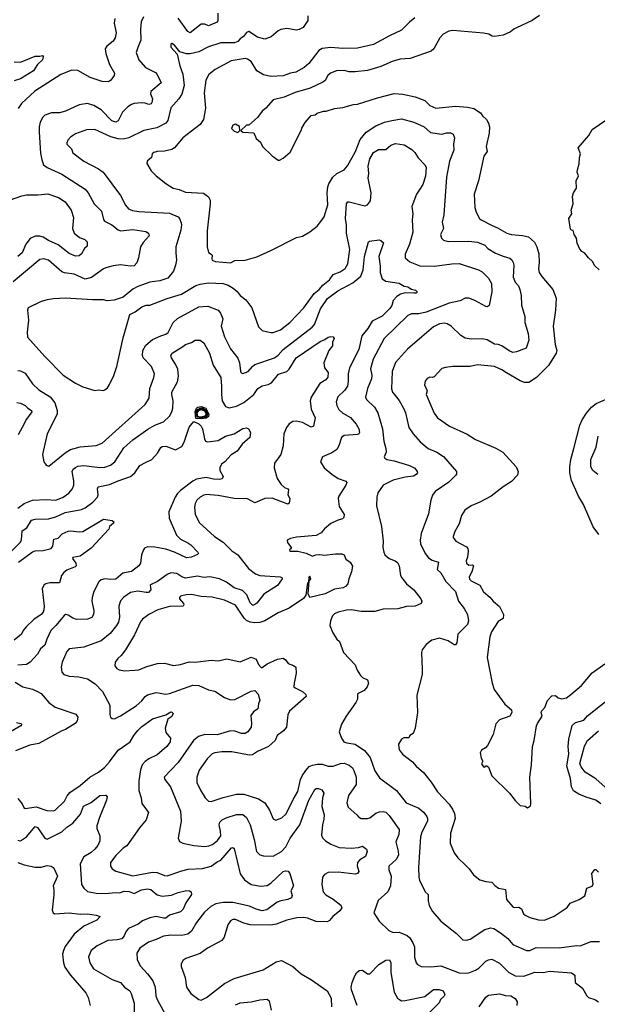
# Model space of a CAD drawing. Extents: x 1771496 to 1971148, y 471553 to 643630.
# Tile 14 of 256: x 1802979 to 1807707, y 536526 to 544582. Entities that reach past the tile are written whole.
import ezdxf

# ---------------------------------------------------------------- set-up
doc = ezdxf.new("R2010")
doc.units = 0

msp = doc.modelspace()

# ---------------------------------------------------------------- linework, layer by layer
at = {"layer": '0CON10XD'}
for points in [[(1803991.9, 544605), (1803974.4, 544565), (1803966.7, 544505), (1803969.5, 544415), (1803945.7, 544355), (1803933, 544313), (1803954.3, 544255), (1804010.2, 544190.2), (1804090.6, 544150.6), (1804104.5, 544134.5), (1804136.7, 544065), (1804052.9, 543995), (1804048.6, 543975), (1804065.4, 543935), (1804061.9, 543905), (1804055, 543894.3), (1804035, 543888.1), (1804005, 543899.5), (1803975, 543902.5), (1803915, 543896.2), (1803895, 543888.5), (1803865, 543868.9), (1803819.4, 543825), (1803785, 543756), (1803765, 543742.7), (1803734.5, 543755), (1803645, 543844.5), (1803585, 543881.5), (1803535, 543895.6), (1803465, 543885.6), (1803355, 543833.5), (1803305, 543821.1), (1803240.7, 543819.3), (1803185, 543800), (1803167.5, 543785), (1803145.6, 543745), (1803137.8, 543705), (1803137.9, 543662.1), (1803149.8, 543489.8), (1803160, 543435), (1803175.5, 543395.5), (1803202.9, 543372.9), (1803325, 543319.5), (1803515, 543195.6), (1803540, 543165), (1803588.6, 543075), (1803647.5, 543015), (1803665, 542947.5), (1803673.7, 542933.7), (1803734.1, 542904.1), (1803785, 542863.5), (1803805, 542854.4), (1803904.6, 542865.4), (1804010.4, 542850.4), (1804032.9, 542835), (1804038, 542815), (1803989.5, 542760.5), (1803968.2, 542725), (1803951.8, 542635), (1803937.7, 542592.3), (1803915, 542569.6), (1803885.3, 542565.3), (1803805, 542576.1), (1803745, 542568.5), (1803685, 542551.8), (1803665, 542543.3), (1803568.3, 542471.7), (1803515, 542458.7), (1803425, 542500), (1803345, 542511.2), (1803325, 542519.1), (1803215, 542614.6), (1803175, 542624.5), (1803145, 542619.1), (1802925, 542436.8)], [(1805337.5, 544615), (1805337.1, 544575), (1805300.3, 544519.7), (1805267.6, 544502.4), (1805245, 544497.8), (1805165, 544509.4), (1805117.7, 544502.3), (1805095, 544491.2), (1805037, 544443), (1804985, 544424), (1804925, 544439.2), (1804853.6, 544486.4), (1804835, 544476.7), (1804812, 544445), (1804785, 544424.4), (1804765, 544404.6), (1804737.8, 544392.2), (1804625, 544392.9), (1804525, 544359.2), (1804445, 544319.7), (1804375, 544302), (1804343.9, 544303.9), (1804290, 544320), (1804245, 544373.3), (1804225, 544386.7), (1804215, 544382.5), (1804215, 544357.5), (1804269.2, 544299.2), (1804290, 544205), (1804315.3, 544135.3), (1804325.3, 544044.7), (1804306.7, 543973.3), (1804283.1, 543935), (1804215, 543861.2), (1804191.5, 543758.5), (1804175, 543734.4), (1804102.2, 543697.8), (1803995, 543674.4), (1803873.8, 543616.2), (1803826.3, 543603.7), (1803785, 543606.7), (1803725, 543624.5), (1803595, 543684.4), (1803525, 543680.6), (1803435, 543648.6), (1803395, 543622), (1803373.4, 543596.6), (1803364.2, 543575), (1803366, 543565), (1803404.2, 543525), (1803413.4, 543493.4), (1803505, 543425.6), (1803625, 543363.1), (1803663.8, 543333.8), (1803805.5, 543145), (1803844, 543064), (1803870, 543035), (1803902.4, 543022.4), (1803955, 543013.8), (1804205, 542998.2), (1804275, 542969.2), (1804287.1, 542955), (1804299.5, 542920.5), (1804303.3, 542903.3), (1804298.8, 542861.2), (1804258.1, 542725), (1804255.9, 542675.9), (1804262.5, 542615), (1804255.7, 542575), (1804239.4, 542525), (1804191.3, 542468.7), (1804125, 542445.7), (1804045, 542435.7), (1803945, 542398.8), (1803905, 542377.5), (1803827, 542313), (1803751.7, 542288.3), (1803695, 542283.3), (1803665, 542290), (1803575, 542290), (1803355, 542304), (1803255, 542298), (1803205, 542291.2), (1803155, 542276), (1803050, 542225), (1803042, 542205), (1803052, 542125), (1803040, 542025), (1803043.8, 541985), (1803186.4, 541826.4), (1803334.2, 541675), (1803435, 541608), (1803495, 541578), (1803595, 541547.5), (1803625, 541553.3), (1803665, 541547.5), (1803677, 541553), (1803699.3, 541570.7), (1803713.6, 541596.4), (1803748.8, 541671.2), (1803774, 541745), (1803825, 541980), (1803880, 542170), (1803925, 542192.5), (1803978.3, 542231.7), (1804013.6, 542246.4), (1804045, 542246.7), (1804185, 542300.8), (1804304.6, 542335.4), (1804422, 542408), (1804455, 542419.2), (1804525, 542429.6), (1804645, 542424.5), (1804685, 542411.1), (1804726.7, 542386.7), (1804758.9, 542358.9), (1804784.6, 542324.6), (1804829.8, 542289.8), (1804879.2, 542225), (1804935, 542070), (1804965, 542040), (1805035, 542023.3), (1805055, 542024), (1805115, 542046), (1805190.8, 542105), (1805306, 542224), (1805389, 542341), (1805430.5, 542375), (1805459.1, 542410.9), (1805515.2, 542454.8), (1805545, 542497.9), (1805602, 542518), (1805644.1, 542545.9), (1805665.3, 542584.7), (1805681.7, 542701.7), (1805653.6, 542835), (1805654.7, 542905), (1805645.4, 542955), (1805653.1, 543076.9), (1805665, 543092.5), (1805675, 543092.9), (1805805, 543058.1), (1805825, 543068.6), (1805850, 543100), (1805855.3, 543165.3), (1805831.6, 543285), (1805835.9, 543325), (1805832.3, 543385), (1805844.6, 543445), (1805875, 543495.6), (1805915, 543518.9), (1805975, 543521.2), (1806016.2, 543555), (1806055, 543569.1), (1806125, 543557.8), (1806189.4, 543519.4), (1806213.1, 543495), (1806240.7, 543450.7), (1806295, 543396), (1806305.6, 543375), (1806299.1, 543300.9), (1806278.8, 543235), (1806254.1, 543195.9), (1806226.9, 543155), (1806187.5, 543055), (1806196.9, 542995), (1806191.9, 542945), (1806196.9, 542843.1), (1806168.5, 542745), (1806134.4, 542665), (1806134.3, 542635), (1806172.4, 542602.4), (1806255, 542567.5), (1806375, 542566.2), (1806515, 542585.4), (1806575, 542586.5), (1806735, 542535.6), (1806765, 542518.6), (1806815, 542467.5), (1806839.4, 542425), (1806842.9, 542355), (1806822.5, 542245), (1806805, 542233.3), (1806795, 542236.7), (1806704.5, 542284.5), (1806655, 542302.9), (1806625, 542302.5), (1806585, 542282.9), (1806495, 542262.7), (1806305, 542188.7), (1806245, 542176.9), (1806185, 542174.5), (1806156.9, 542163.1), (1805963.1, 541975), (1805871.5, 541805), (1805851.5, 541725), (1805860.4, 541675), (1805857.3, 541645), (1805824.7, 541565.3), (1805810.6, 541495), (1805817.1, 541475), (1805881.7, 541411.7), (1805910.6, 541365), (1805948.5, 541235), (1805958.2, 541135), (1805975.9, 541074.1)], [(1804600, 544635), (1804601.9, 544575), (1804595, 544562.5), (1804525, 544533.1), (1804495, 544546.9), (1804463.3, 544545), (1804375, 544475.8), (1804355.5, 544485.5), (1804276.5, 544595)], [(1807233.6, 544616.4), (1807173.8, 544576.2), (1807045.7, 544514.3), (1807023.3, 544505), (1806995, 544482), (1806935.5, 544454.5), (1806865, 544444.2), (1806845, 544446.7), (1806817.5, 544465), (1806775, 544471.1), (1806525, 544494.2), (1806490.3, 544489.7), (1806445.6, 544464.4), (1806418, 544435), (1806367.5, 544342.5), (1806347.5, 544325), (1806175, 544265.6), (1806092, 544258), (1806028.7, 544241.3), (1805935, 544198.6), (1805825, 544167.1), (1805725, 544156), (1805675, 544156), (1805635, 544166.9), (1805572.5, 544165), (1805522.5, 544145), (1805502.5, 544125), (1805478, 544085), (1805459.7, 544070.3), (1805357.6, 544022.4), (1805235, 543985.7), (1805145, 543947.5), (1805055, 543926.7), (1804995, 543857.5), (1804962.5, 543835), (1804925, 543782.5), (1804855, 543720), (1804835, 543720), (1804790, 543675), (1804805, 543662.5), (1804896.4, 543656.4), (1804915, 543610), (1804949.3, 543579.3), (1804967.5, 543545), (1805045, 543467.5), (1805095, 543432.5), (1805105, 543432.5), (1805135, 543450), (1805193, 543497), (1805282.5, 543675), (1805287.5, 543695), (1805315, 543740), (1805365, 543797.5), (1805397, 543803), (1805415, 543816.7), (1805465, 543832.5), (1805486.4, 543833.6), (1805555, 543856.2), (1805625, 543863.3), (1805711.7, 543888.3), (1805745, 543891.2), (1805907.5, 543942.5), (1806045, 543977.1), (1806115, 543972.9), (1806215, 543950), (1806295, 543920.8), (1806335, 543881.2), (1806385, 543858), (1806545, 543875.7), (1806645, 543865.8), (1806695, 543856), (1806751.2, 543821.2), (1806768, 543795), (1806800, 543765), (1806815.5, 543735.5), (1806822.9, 543705), (1806820.8, 543655), (1806796.7, 543545), (1806806.2, 543505), (1806778.8, 543465), (1806734, 543265), (1806700, 543155), (1806704, 543045), (1806715, 543007.5), (1806743.3, 542955), (1806755, 542944), (1806845, 542899.2), (1806890.3, 542880.3), (1806965, 542836), (1807005, 542824.2), (1807095, 542817.5), (1807144.3, 542804.3), (1807192.5, 542762.5), (1807212.9, 542725), (1807227.3, 542667.3), (1807230.8, 542595), (1807226, 542545), (1807232, 542515), (1807251.7, 542481.7), (1807342.9, 542375), (1807370, 542305), (1807364, 542205), (1807344, 542075), (1807360.6, 541925), (1807375.8, 541875), (1807370.8, 541855), (1807307.6, 541752.4), (1807210, 541655), (1807145, 541613.8), (1807110, 541615), (1807075, 541628), (1806962.9, 541692.9), (1806925, 541717.5), (1806865, 541744.2), (1806725, 541758), (1806665, 541744), (1806525, 541743.3), (1806463.9, 541736.1), (1806435, 541727.5), (1806370.7, 541659.3), (1806355, 541653.3), (1806335, 541657.5), (1806315, 541647.5), (1806298.8, 541625), (1806292.9, 541595), (1806313.3, 541545), (1806306.7, 541515), (1806372.1, 541362.1), (1806400, 541325), (1806495.5, 541255.5), (1806640.3, 541190.3), (1806708.3, 541148.3), (1806876.8, 541076.8), (1806932.5, 541042.5), (1807041.2, 540925), (1807058.8, 540885), (1807053.3, 540855), (1807005.6, 540804.4), (1806935, 540760), (1806838.8, 540685), (1806746.3, 540633.7), (1806673.8, 540605), (1806622, 540568), (1806594.3, 540525), (1806575, 540457.5), (1806540, 540395), (1806526.2, 540355), (1806526.7, 540345), (1806550, 540315), (1806635, 540268.1), (1806647.1, 540255), (1806650.8, 540235), (1806645.2, 540184.8), (1806634.6, 540155), (1806636.4, 540135), (1806655, 540117.9), (1806685, 540121.1), (1806694.4, 540115), (1806680.7, 540065), (1806659.1, 540025), (1806660.6, 540005), (1806675, 539990.6), (1806745, 539954.4), (1806775, 539900.8), (1806828, 539858), (1806854.6, 539824.6), (1806905, 539781.4), (1806938.2, 539715), (1806935, 539682), (1806895, 539657.5), (1806839.4, 539575), (1806826.6, 539533.4), (1806804.5, 539365), (1806845.8, 539155), (1806863.2, 539103.2), (1806950.6, 538980.6), (1807003.3, 538935), (1807007.5, 538915), (1806990, 538885), (1806906.4, 538853.6), (1806875, 538820), (1806853.3, 538735), (1806806.7, 538645), (1806792.5, 538625), (1806757.5, 538605), (1806747.5, 538585), (1806755, 538540), (1806770, 538515), (1806757.5, 538495), (1806775, 538470), (1806785, 538467.5), (1806793.3, 538476.7), (1806803.3, 538476.7), (1806815, 538466), (1806844, 538395), (1806988.8, 538255), (1807034.1, 538194.1), (1807075, 538152.5), (1807115, 538147.5), (1807135, 538132.5)], [(1803759.1, 544590.9), (1803751.2, 544555), (1803769.1, 544475), (1803761.8, 544435), (1803745, 544405.6), (1803692, 544365), (1803680, 544345), (1803685.5, 544305.5), (1803714.5, 544214.5), (1803756, 544145), (1803753.3, 544125), (1803725, 544087.5), (1803705, 544074.2), (1803655, 544076.9), (1803555, 544108.9), (1803455, 544166.7), (1803405, 544168.9), (1803315, 544134.4), (1803102.5, 543997.5), (1802995, 543895.7), (1802965.6, 543855)], [(1806213.4, 544596.6), (1806168.3, 544561.7), (1806105, 544496.2), (1806005, 544450.8), (1805875, 544378.2), (1805745, 544350.5), (1805625, 544347.7), (1805524.6, 544354.6), (1805454.6, 544345.4), (1805428.7, 544331.3), (1805346.7, 544225), (1805308.3, 544191.7), (1805238.3, 544151.7), (1805195, 544143.8), (1805135, 544122.7), (1805035, 544117.5), (1804975, 544131.5), (1804920.9, 544165), (1804875, 544240.6), (1804845, 544260), (1804825, 544264.5), (1804710, 544245), (1804580, 544175), (1804527.3, 544132.7), (1804502.4, 544087.6), (1804489.6, 543985), (1804500.9, 543859.1), (1804484.3, 543765), (1804455.8, 543725), (1804314.3, 543615), (1804274.6, 543565.4), (1804247.5, 543535), (1804225, 543520), (1804165, 543506.7), (1804105, 543504.3), (1804076.7, 543495), (1804063.3, 543485), (1804058, 543455), (1804023.8, 543425), (1804021.2, 543405), (1804055.9, 543345.9), (1804096.7, 543305), (1804175, 543241.2), (1804235, 543203.8), (1804285, 543194.2), (1804335, 543171.4), (1804482.3, 543162.3), (1804525, 543133.3), (1804536.9, 543106.9), (1804538.6, 543075), (1804514.3, 542855), (1804514, 542725), (1804525, 542677.5), (1804547.5, 542665), (1804553.8, 542655), (1804550.8, 542625), (1804555.8, 542615.8), (1804580, 542605), (1804705.8, 542594.2), (1804738.8, 542611.2), (1804825, 542613.8), (1804919.3, 542640.7), (1805035.9, 542694.1), (1805245, 542798.8), (1805295, 542810), (1805355, 542846.7), (1805415, 542893.3), (1805445, 542930), (1805470.3, 542969.7), (1805501.7, 543068.3), (1805496.2, 543165), (1805501.1, 543215), (1805509.8, 543240.2), (1805543.3, 543295), (1805575, 543322.7), (1805635.4, 543354.6), (1805663, 543387), (1805726.8, 543505), (1805767, 543603), (1805815, 543663.3), (1805895, 543714.6), (1805965, 543743.6), (1806025, 543758.2), (1806105, 543770), (1806205, 543744.4)], [(1802935, 544236.2), (1802985, 544236), (1803105, 544282.5), (1803145, 544282.5), (1803165, 544290), (1803171.7, 544281.7), (1803166.2, 544255), (1803124.2, 544215.8), (1803092, 544165), (1802985, 544097.1), (1802935, 544083.1)], [(1804765, 543660), (1804780, 543675), (1804778.3, 543708.3), (1804746.4, 543726.4), (1804725, 543720), (1804713, 543693), (1804735, 543670), (1804765, 543660)], [(1806205, 543744.4), (1806289.2, 543705), (1806340.4, 543660.4), (1806435, 543646.9), (1806475, 543656.7), (1806505.5, 543655.5), (1806526.2, 543645), (1806538.8, 543615), (1806530, 543565), (1806532.5, 543515), (1806495.5, 543424.5), (1806473.6, 543295), (1806450.6, 542985), (1806435.6, 542925), (1806447.5, 542875), (1806424.4, 542825), (1806432, 542795), (1806448.7, 542778.7), (1806485, 542768.5), (1806655, 542770), (1806725, 542762.5), (1806785, 542737.8), (1806810.8, 542710.8), (1806872.6, 542672.6), (1806936.2, 542646.2), (1806990.9, 542630.9), (1807006.8, 542616.8), (1807018.1, 542595), (1807023.1, 542573.1), (1807017.7, 542475), (1807034.5, 542435), (1807062.2, 542405), (1807073.1, 542375), (1807084.3, 542325), (1807085.6, 542245.6), (1807112.9, 542155), (1807114.4, 542105), (1807141.2, 542015), (1807145, 541960), (1807125, 541896), (1807045, 541864.4), (1807015, 541860.4), (1806985, 541872.1), (1806924.2, 541915), (1806895, 541926), (1806865, 541927.9), (1806805, 541962.1), (1806765, 541972.1), (1806675, 541968.5), (1806626, 541976), (1806588.3, 541998.3), (1806511.4, 542075), (1806478, 542095), (1806455, 542100), (1806415, 542093.1), (1806365, 542068.5), (1806271.5, 541988.5), (1806152.2, 541887.8), (1806055, 541778), (1806027.1, 541705), (1806022.6, 541562.6), (1806031.1, 541535), (1806085, 541467.3), (1806121.1, 541405), (1806136.9, 541365), (1806162.9, 541245), (1806199.2, 541195), (1806257, 541127), (1806323.6, 541073.7), (1806393, 541043), (1806447.8, 541007.8), (1806554.2, 540885), (1806554.2, 540865), (1806547.5, 540855), (1806492.4, 540797.6), (1806378.2, 540721.8), (1806358.1, 540691.9), (1806345, 540650), (1806325, 540540), (1806265, 540377.5), (1806256.9, 540325), (1806259.4, 540295), (1806296.4, 540215), (1806325, 540178.1), (1806355, 540158.9), (1806406, 540145), (1806395.6, 540085), (1806426.3, 540056.3), (1806465.7, 539985.7), (1806545.7, 539905), (1806569.4, 539825), (1806615.8, 539765), (1806644.2, 539715), (1806652.9, 539665), (1806644.2, 539635), (1806565.8, 539554.2), (1806557.5, 539485), (1806545, 539466.7), (1806535, 539466.2), (1806485, 539500), (1806415, 539522), (1806352.5, 539505), (1806305, 539471.2), (1806274.3, 539425.7), (1806268.8, 539405), (1806273, 539267), (1806271.9, 539225), (1806230, 539055), (1806235.8, 538915), (1806216, 538785), (1806198.3, 538741.7), (1806172.5, 538725), (1806163.3, 538706.7), (1806124.1, 538705.9), (1806103.6, 538696.4), (1806080, 538655), (1806081.2, 538625), (1806088.8, 538605), (1806113, 538573), (1806195, 538508.8), (1806224, 538475), (1806285, 538424), (1806345.8, 538345), (1806397.5, 538265), (1806495, 538162.5), (1806522.1, 538122.1), (1806536.8, 538086.8), (1806544.2, 538045.8), (1806503.8, 537925), (1806502.5, 537845), (1806534.2, 537764.2), (1806564.3, 537724.3), (1806626.7, 537665), (1806658.8, 537635), (1806693.3, 537585), (1806745, 537545.6), (1806795, 537530.6), (1806842.5, 537525), (1806867, 537497), (1806897.5, 537475), (1806955.7, 537465.7), (1806964.4, 537384.4), (1807015, 537324), (1807025, 537318.8), (1807065, 537320), (1807086.1, 537306.1), (1807102.5, 537265), (1807115, 537254.2), (1807155.6, 537235.6), (1807225, 537218.6), (1807275, 537215.6), (1807352.4, 537247.6), (1807461.1, 537318.9), (1807485, 537353.8), (1807557.7, 537382.3), (1807605, 537413.3), (1807621.2, 537475), (1807665, 537492.5), (1807672.9, 537505), (1807662.5, 537595), (1807685, 537630), (1807695, 537630), (1807715, 537607.5)], [(1807722.5, 542535), (1807687, 542567), (1807667.5, 542605), (1807633.6, 542633.6), (1807605, 542672.5), (1807580, 542685), (1807563.9, 542703.9), (1807543, 542753), (1807537.5, 542795), (1807517.5, 542825), (1807508.3, 542858.3), (1807495, 542860), (1807488.3, 542868.3), (1807472.5, 542955), (1807496.7, 542995), (1807492.5, 543025), (1807510, 543075), (1807502.5, 543135), (1807512.5, 543165), (1807536.4, 543203.6), (1807532.5, 543265), (1807552.5, 543305), (1807542.5, 543335), (1807543.3, 543355), (1807558.3, 543401.7), (1807560, 543455), (1807568.8, 543485), (1807550, 543535), (1807637.5, 543635), (1807665, 543682.5), (1807783.9, 543766.1)], [(1802895, 543105.6), (1802997.9, 543142.1), (1803035, 543148.2), (1803127.9, 543147.9), (1803208.7, 543158.7), (1803296.4, 543126.4), (1803351.2, 543091.2), (1803401.2, 543025), (1803418.8, 542965), (1803411.9, 542875), (1803424.3, 542835), (1803469.7, 542799.7), (1803513.3, 542785), (1803532.5, 542765), (1803530.7, 542729.3), (1803509.7, 542710.3), (1803484.3, 542665.7), (1803465, 542650), (1803436.1, 542646.1), (1803385, 542668), (1803295, 542739.2), (1803215, 542775.5), (1803172.4, 542802.4), (1803145, 542811.5), (1803105, 542810), (1803065, 542792.5), (1803030, 542745), (1802998.9, 542675), (1802963.6, 542645)], [(1802965, 541710.9), (1802985, 541708.5), (1803025, 541688.9), (1803083.4, 541603.4), (1803137.1, 541555), (1803227.7, 541497.7), (1803267.1, 541447.1), (1803287.3, 541385), (1803285.5, 541355), (1803204.2, 541195), (1803166.2, 541025), (1803176.7, 540965), (1803197, 540937), (1803218.3, 540928.3), (1803351.2, 541038.8), (1803395, 541064.6), (1803475, 541087.3), (1803605, 541098.1), (1803655, 541118.1), (1804005.7, 541435), (1804038.9, 541485), (1804044.6, 541565), (1804078.5, 541655), (1804082.5, 541685), (1804057.5, 541745), (1803990.6, 541815), (1803983.7, 541835), (1803985.9, 541875), (1804011.3, 541918.7), (1804065, 541964.5), (1804133.5, 541996.5), (1804175, 542008.8), (1804195, 542022.5), (1804235, 542104.4), (1804271.5, 542138.5), (1804445, 542232.1), (1804518.9, 542238.9), (1804604.6, 542204.6), (1804622.2, 542182.2), (1804642.9, 542135), (1804627.1, 542075), (1804655, 541986.2), (1804705, 541889.2), (1804765, 541813.8), (1804778.9, 541775), (1804785.6, 541705.6), (1804792.2, 541692.2), (1804805, 541688.6), (1804850, 541705), (1804884.6, 541745.4), (1804905, 541760), (1805065, 541814.7), (1805095, 541837.2), (1805136, 541884), (1805372.6, 542067.4), (1805390.7, 542089.2), (1805442.2, 542217.8), (1805499, 542301), (1805584.3, 542365), (1805705, 542430), (1805771.8, 542485), (1805790.4, 542535), (1805802.3, 542645), (1805833.3, 542765), (1805840.8, 542769.2), (1805920.7, 542780.7), (1805936.1, 542776.1), (1805957.7, 542757.7), (1805917.3, 542645), (1805928.4, 542565), (1805928.7, 542515), (1805945, 542463.3), (1805975, 542441.5), (1806085, 542427.7), (1806125, 542402.1), (1806155, 542396.8), (1806185, 542377.5), (1806219.1, 542369.1), (1806232.5, 542355), (1806227.5, 542345), (1806204.2, 542345.8), (1806135, 542347.8), (1806095, 542336.5), (1806065, 542318.5), (1806035, 542284.3), (1806025.2, 542244.8), (1806009.7, 542220.3), (1805945, 542156.2), (1805863.8, 542116.2), (1805828.5, 542055), (1805780, 541995), (1805756.2, 541885), (1805679.2, 541735), (1805666.5, 541685), (1805667.5, 541622.5), (1805660.9, 541585), (1805639.6, 541550.4), (1805582.6, 541497.4), (1805568.5, 541455), (1805574.6, 541424.6), (1805592.5, 541392.5), (1805625, 541362.2), (1805686.2, 541326.2), (1805733.6, 541273.7), (1805756.2, 541235), (1805760.5, 541205), (1805755, 541192.5), (1805745, 541187.8), (1805635, 541180.6), (1805613.8, 541163.8)], [(1802965.3, 540584.7), (1803016, 540624), (1803085, 540650.4), (1803195, 540657.7), (1803275, 540651.2), (1803335, 540675.5), (1803381.5, 540708.5), (1803409.5, 540740.5), (1803421.5, 540775), (1803421.7, 540808.3), (1803407.8, 540885), (1803416.1, 540903.9), (1803435, 540919.6), (1803455, 540928.4), (1803505, 540934.6), (1803635, 540919.1), (1803675, 540920.5), (1803723.8, 540936.2), (1803757.8, 540965), (1803831.1, 541078.9), (1803904.4, 541145), (1804028.8, 541231.2), (1804085, 541263.3), (1804155, 541293.1), (1804205, 541338.6), (1804225.3, 541374.7), (1804233.8, 541405), (1804236.4, 541465), (1804224.5, 541515), (1804225.5, 541535), (1804270.3, 541619.7), (1804280, 541665), (1804272.9, 541722.9), (1804255.6, 541765), (1804221.4, 541815), (1804217.5, 541835), (1804226.9, 541853.1), (1804315, 541908.6), (1804335, 541925.8), (1804385, 541940), (1804415, 541960), (1804455, 541960), (1804485, 541938.8), (1804532.8, 541852.8), (1804562.9, 541755), (1804626.5, 541655), (1804632.1, 541585), (1804629.6, 541515), (1804636.5, 541465), (1804665, 541417.5), (1804695, 541407.5), (1804755, 541418.9), (1804815, 541451.1), (1804894.7, 541515.3), (1804928.6, 541565), (1804965, 541585.5), (1805013.1, 541596.9), (1805039.1, 541610.9), (1805098.1, 541681.9), (1805165, 541704.3), (1805185, 541722), (1805240.8, 541815), (1805439.2, 541949.2), (1805475.5, 541964.5), (1805505, 541986), (1805525, 541991.2), (1805546.1, 541986.1), (1805552.5, 541975), (1805540, 541945), (1805539.2, 541915), (1805508.1, 541875), (1805468.9, 541775), (1805474, 541735), (1805504.2, 541695), (1805501.7, 541658.3), (1805483.8, 541635), (1805434.4, 541605), (1805365.6, 541495), (1805355.7, 541465), (1805364.3, 541395), (1805398.1, 541325), (1805383.8, 541256.2), (1805365, 541248), (1805295, 541285.5), (1805245, 541297.8), (1805215, 541294.3), (1805185, 541276), (1805163.6, 541246.4), (1805141.9, 541195), (1805134.5, 541095), (1805115.5, 541025), (1805064.2, 540955), (1805061.9, 540915), (1805087.3, 540827.3), (1805118.8, 540778.8), (1805146.7, 540755), (1805175, 540743.3), (1805180, 540735), (1805174.2, 540695), (1805188.8, 540665), (1805183.9, 540626.1), (1805175, 540618.8), (1805045, 540666.7), (1804985, 540663.8), (1804905, 540630), (1804845, 540662.7), (1804735.4, 540665.4), (1804605, 540689.6), (1804505, 540696), (1804485, 540693.1), (1804455, 540674.5), (1804430.3, 540649.7), (1804415.7, 540624.3), (1804409.5, 540595), (1804415.4, 540535.4), (1804447.6, 540467.6), (1804573.2, 540353.2), (1804645, 540307.9), (1804715, 540235.4), (1804764.2, 540204.2), (1804850.9, 540090.9), (1804907.9, 540047.9), (1804945, 540033.8), (1805110, 540025), (1805125, 540017.5), (1805126.4, 540006.4), (1805088.3, 539951.7), (1804978, 539882), (1804920.9, 539809.1), (1804895, 539791.2), (1804885, 539792), (1804865, 539811.4), (1804837, 539877), (1804802.3, 539912.3), (1804734.8, 539934.8), (1804670.8, 539980.8), (1804615, 540007.7), (1804535, 540022.5), (1804485, 540018.8), (1804435, 540027.9), (1804335, 540012.4), (1804305, 540023.6), (1804265, 540049.7), (1804215, 540057.3), (1804186.1, 540043.9), (1804106, 539985), (1804050.5, 539959.5), (1804046, 539955), (1804053.3, 539916.7), (1804033.6, 539896.4), (1804015, 539894.2), (1803946.3, 539906.3)], [(1807718.9, 540368.9), (1807673.1, 540433.1), (1807594.4, 540615), (1807551.4, 540685), (1807495, 540812.5), (1807481.4, 540875), (1807481.9, 540925), (1807490.5, 540985), (1807514.5, 541075), (1807564.6, 541265.4), (1807581.7, 541308.3), (1807616.9, 541363.1), (1807658.6, 541411.4), (1807698, 541442), (1807837.2, 541502.8)], [(1802955, 541450.8), (1802985, 541445.6), (1803025, 541425.7), (1803044.6, 541404.6), (1803075, 541385.7), (1803079.2, 541375), (1803034.3, 541315), (1802998.9, 541245), (1802968.2, 541185)], [(1804464.2, 541315.8), (1804420.1, 541320.1), (1804416.3, 541373.7), (1804427.2, 541402.8), (1804438.4, 541411.6), (1804465, 541417.3), (1804502.9, 541402.9), (1804528.6, 541355), (1804524, 541336), (1804505, 541322.3), (1804464.2, 541315.8)], [(1804465, 541323.7), (1804430.8, 541330.8), (1804423.8, 541356.2), (1804428.6, 541381.4), (1804437.1, 541392.9), (1804455, 541402.6), (1804475, 541403.4), (1804499.5, 541389.5), (1804516.3, 541353.7), (1804511.2, 541338.8), (1804499.5, 541330.5), (1804465, 541323.7)], [(1804455, 541326.9), (1804434.6, 541334.6), (1804427.8, 541362.2), (1804441.3, 541388.7), (1804465, 541397.8), (1804489.7, 541389.7), (1804510, 541355), (1804495, 541334.9), (1804455, 541326.9)], [(1804455, 541329.4), (1804436.9, 541336.9), (1804431.2, 541365), (1804444.5, 541385.4), (1804465, 541392.8), (1804491.4, 541381.4), (1804504.4, 541355), (1804498.1, 541341.9), (1804485, 541334.9), (1804455, 541329.4)], [(1802915, 540236.1), (1802983.1, 540305), (1802994.6, 540325), (1803000.1, 540399.9), (1803036.6, 540423.4), (1803075, 540486.2), (1803105.4, 540494.6), (1803215, 540498.5), (1803275, 540514.6), (1803351.1, 540548.9), (1803485, 540575.4), (1803515, 540587.1), (1803578.1, 540635), (1803615.7, 540675), (1803621.1, 540695), (1803615.5, 540745), (1803621.2, 540758.8), (1803715, 540778.9), (1803785, 540810.3), (1803885, 540843.5), (1803922.9, 540875), (1803962.5, 540935), (1804009.5, 540959.5), (1804060, 540985), (1804108.5, 541035), (1804135, 541082.5), (1804145, 541089.5), (1804175, 541091.8), (1804255, 541062.2), (1804305, 541090.8), (1804326.5, 541125), (1804365, 541248.8), (1804405, 541293.3), (1804445, 541276.2), (1804465, 541256.2), (1804475.6, 541235), (1804491.5, 541151.5), (1804501.2, 541135), (1804515, 541129.4), (1804605, 541138.5), (1804665, 541173.6), (1804735, 541194.4), (1804805, 541237.5), (1804835, 541242.5), (1804852.5, 541235), (1804867.5, 541205), (1804862, 541165), (1804801.4, 541108.6), (1804757.9, 541052.1), (1804709.1, 541020.9), (1804658, 540965), (1804630.8, 540945), (1804618.6, 540915), (1804617.5, 540895), (1804645.9, 540844.1), (1804636.7, 540825), (1804615, 540820.6), (1804565, 540823.6), (1804505, 540837.1), (1804425, 540821.8), (1804395, 540805.5), (1804295, 540729.5), (1804271.5, 540705), (1804252.5, 540675), (1804200.6, 540555), (1804203.6, 540503.6), (1804262.9, 540365), (1804295, 540331.1), (1804355, 540302.9), (1804379.2, 540285), (1804437.5, 540225), (1804442.5, 540215), (1804435, 540207.5), (1804386.7, 540185), (1804345, 540179.5), (1804245, 540224.6), (1804175, 540248.8), (1804085, 540267.3), (1804025, 540269.2), (1804002.1, 540257.9), (1803992, 540245), (1803977, 540203), (1803967.8, 540135), (1803955.3, 540114.7), (1803895, 540067.5), (1803823.8, 540055), (1803765.6, 540004.4), (1803725, 540001), (1803675, 540007.5), (1803645, 539998.5), (1803627.7, 539982.3), (1803586.5, 539905), (1803571.1, 539855), (1803570, 539825), (1803586.5, 539745), (1803583.3, 539715), (1803570.3, 539689.7), (1803535, 539678.1), (1803445, 539675.7), (1803415, 539685.7), (1803375, 539711.4), (1803355, 539715.7), (1803345, 539710.8), (1803275.3, 539624.7), (1803233.5, 539585), (1803200.4, 539515), (1803184.5, 539465), (1803148.9, 539435), (1803125, 539391.4), (1803064.5, 539325.5), (1803035, 539307.1), (1802965, 539300.9)], [(1805613.8, 541163.8), (1805590.6, 541095), (1805573.8, 541066.2), (1805535, 541038.6), (1805456.7, 541005), (1805442, 540965), (1805472, 540915), (1805533.8, 540865), (1805585, 540828.8), (1805647.1, 540807.1), (1805655.8, 540795.8), (1805648.6, 540775), (1805590, 540685), (1805586.7, 540665), (1805595, 540600), (1805633.5, 540535), (1805632.1, 540507.9), (1805621.5, 540498.5), (1805576.2, 540485), (1805525, 540458.8), (1805475, 540416.9), (1805446.2, 540383.8), (1805406.8, 540363.2), (1805245, 540347.5), (1805195, 540338), (1805167.5, 540325), (1805170, 540305), (1805200, 540265), (1805200, 540255), (1805187.5, 540245), (1805190, 540235), (1805255, 540233.1), (1805325, 540218.2), (1805375, 540193.3), (1805403.3, 540203.3), (1805435, 540207.1), (1805475, 540200.6), (1805565, 540212.7), (1805615, 540212.2), (1805634, 540205), (1805649.4, 540169.4), (1805685, 540144), (1805701.7, 540111.7), (1805695.3, 540065), (1805672.8, 540007.2), (1805665, 539966.7), (1805646.9, 539945), (1805627.5, 539935), (1805555, 539921.9), (1805480, 539885), (1805355, 539854.4), (1805340.8, 539885), (1805348.3, 539991.7), (1805362.5, 540005), (1805355, 540030), (1805345, 540020), (1805342.5, 539977.5), (1805335, 539972.5), (1805330.8, 539955), (1805320, 539875), (1805302.7, 539847.3), (1805185, 539766.9), (1805095, 539727.8), (1804985.7, 539664.3), (1804945, 539651.1), (1804905, 539646.8), (1804865, 539652.9), (1804836.6, 539666.6), (1804817.5, 539685), (1804745, 539791.5), (1804655, 539832.3), (1804555, 539858.5), (1804465, 539862.5), (1804385, 539878.5), (1804342.8, 539877.2), (1804296.7, 539865), (1804286, 539855), (1804287.8, 539845), (1804320.6, 539805), (1804324, 539795), (1804316.7, 539785), (1804205, 539780.3), (1804110, 539755), (1804035, 539714.2), (1803985, 539678.6), (1803968.1, 539655), (1803919.6, 539550.4), (1803844.7, 539425.3), (1803811.1, 539378.9), (1803782.5, 539355), (1803760, 539325), (1803758.6, 539295), (1803774.2, 539275), (1803793.8, 539263.8), (1803836.6, 539253.4), (1803920.9, 539259.1), (1803955, 539263.3), (1804018.9, 539291.1), (1804105.9, 539315.9), (1804165, 539316.1), (1804237.1, 539297.1), (1804294.6, 539305.4), (1804365, 539329.2), (1804415, 539324.4), (1804545, 539342.9), (1804605, 539337.5), (1804675, 539351.4), (1804785, 539327.1), (1804874.5, 539365.5), (1804915, 539350), (1804935, 539307.1), (1804955, 539283.1), (1804965, 539281.1), (1805005, 539312.5), (1805089.3, 539350.7), (1805135, 539358.1), (1805155.6, 539345.6), (1805176.2, 539315), (1805219.1, 539299.1), (1805239.2, 539285), (1805243.3, 539235), (1805224.4, 539155), (1805224.2, 539125), (1805234.3, 539114.3), (1805295, 539086.7), (1805321.2, 539061.2), (1805323.8, 539045), (1805186.2, 538925), (1805174, 538895), (1805164, 538795), (1805137.6, 538762.4), (1805087.5, 538725), (1805070, 538685), (1805014.2, 538635.8), (1804925, 538594), (1804885, 538567.5), (1804856.8, 538563.2), (1804715, 538592.2), (1804635, 538592.2), (1804575, 538584.4), (1804555, 538574.3), (1804514.3, 538535), (1804447.6, 538442.4), (1804430, 538385), (1804430.3, 538340.3), (1804458.7, 538278.7), (1804496.8, 538216.8), (1804525, 538188), (1804545, 538184.3), (1804645, 538219.1), (1804753.6, 538246.4), (1804815, 538244.4), (1804935, 538207.1), (1804986.9, 538175), (1805024.4, 538115), (1805055, 538044.2), (1805075, 538031.9), (1805125, 538052.5), (1805158.9, 538085), (1805216.9, 538203.1), (1805255, 538266), (1805278.5, 538365), (1805291.1, 538395), (1805319.9, 538440.1), (1805349.1, 538470.8), (1805375, 538483.8), (1805415, 538492.1), (1805455, 538490.4), (1805505, 538475.4), (1805545, 538473.2), (1805605, 538496.2), (1805635, 538498.5), (1805675, 538483.3), (1805701.9, 538461.9), (1805715, 538440), (1805732.3, 538385), (1805732.1, 538325), (1805671.5, 538235), (1805657.1, 538175), (1805668.3, 538138.3), (1805737.6, 538077.6), (1805750.9, 538060.9), (1805775, 538047.5), (1805825, 538045.5), (1805845, 538052.5), (1805895, 538089.1), (1805925, 538101.1), (1805955, 538102.9), (1805975, 538096.9), (1806001.9, 538071.9), (1806084.3, 537955), (1806083.3, 537915), (1806058.5, 537855), (1806078, 537778), (1806078.5, 537745), (1806059.5, 537710.5), (1806000, 537655), (1806000.6, 537625), (1806018.9, 537575), (1806013.9, 537496.1), (1805991.5, 537445), (1805914.2, 537375), (1805878.8, 537275), (1805920, 537205), (1805999.7, 537129.7), (1806035, 537114.4), (1806085, 537115.5), (1806149.8, 537089.8), (1806171.3, 537071.3), (1806198, 537028), (1806209.4, 536995), (1806211.7, 536911.7), (1806225, 536866.7), (1806235, 536852), (1806265, 536834.3), (1806343, 536833), (1806425, 536842.2), (1806575, 536784.4), (1806625, 536780), (1806655.4, 536784.6), (1806708.8, 536805), (1806737.4, 536822.6), (1806795, 536879.4), (1806815, 536890), (1806844.2, 536894.2), (1806905, 536864), (1806979.1, 536789.1), (1807035, 536758.5), (1807105, 536755.5), (1807195, 536788.9), (1807265, 536785.6), (1807315, 536797.5), (1807495, 536784), (1807522, 536765), (1807526.2, 536705), (1807585, 536658.8), (1807622, 536595), (1807635, 536582.9), (1807685, 536564.5), (1807717.1, 536545)], [(1807710.1, 540860.1), (1807669.5, 540895), (1807652.9, 540922.9), (1807654.6, 540985), (1807697.3, 541085), (1807714.1, 541175.9)], [(1805975.9, 541074.1), (1805978.8, 541045), (1805961.2, 541005), (1805966.7, 540995), (1805985, 540984.3), (1806045, 540973.3), (1806170, 540935), (1806213, 540913), (1806232, 540885), (1806233.8, 540875), (1806225, 540860), (1806203.2, 540846.8), (1806135, 540839.3), (1806034.7, 540815.3), (1805954.3, 540775), (1805909.5, 540710.5), (1805902, 540675), (1805900, 540605), (1805941.2, 540435), (1805953.3, 540315), (1805951.2, 540265), (1805958.6, 540225), (1805967.5, 540205), (1806003.7, 540173.7), (1806053.3, 540155), (1806070.3, 540140.3), (1806084.5, 540114.5), (1806097.1, 540035), (1806105.6, 540015), (1806145, 539965.7), (1806206.2, 539916.2), (1806262, 539845), (1806269.2, 539825), (1806266, 539805), (1806215, 539783.6), (1806145, 539779.6), (1806075, 539762.1), (1805955, 539759.2), (1805885, 539739.2), (1805775, 539739.4), (1805695, 539752.9), (1805655, 539751.4), (1805585, 539735.8), (1805555, 539721.2), (1805538.8, 539705), (1805523.3, 539665), (1805516.7, 539625), (1805543.3, 539565), (1805574, 539515), (1805596.2, 539495), (1805628.8, 539405), (1805723.8, 539305), (1805740.3, 539260.3), (1805767.7, 539217.7), (1805785, 539201.2), (1805825, 539180), (1805833.8, 539155), (1805823.8, 539125), (1805798.8, 539095), (1805744.2, 539065.8), (1805743, 539023), (1805731.2, 538995), (1805651.2, 538885), (1805612.3, 538817.7), (1805593.3, 538755), (1805612, 538705), (1805632.5, 538675), (1805657.5, 538665), (1805725, 538653.6), (1805802.2, 538602.2), (1805848.2, 538545), (1805886.1, 538436.1), (1805925, 538378), (1806062.9, 538275), (1806143.3, 538173.3), (1806245, 538131.9), (1806285, 538097.1), (1806312.2, 538062.2), (1806318.1, 538045), (1806315.6, 538025), (1806270, 537935), (1806258.5, 537895), (1806244.5, 537644.5), (1806245.7, 537565.7), (1806251.3, 537541.3), (1806297.3, 537447.3), (1806322, 537425), (1806322.3, 537372.3), (1806331.2, 537335), (1806358.8, 537285), (1806425, 537206.2), (1806555, 537106.7), (1806605, 537053.8), (1806635, 537050), (1806665, 537058), (1806785, 537138.1), (1806835, 537151.9), (1806858.8, 537145), (1806915, 537111.9), (1806974.2, 537065), (1807016.4, 537016.4), (1807127.2, 536967.2), (1807155, 536967.3), (1807205, 536990), (1807395, 536988.9), (1807535, 537007.1), (1807565, 537005.6), (1807655, 537040), (1807725, 537040)], [(1802969.6, 540145), (1803085, 540228.5), (1803105, 540237.5), (1803170.6, 540239.4), (1803238, 540255), (1803251.4, 540275), (1803258, 540332), (1803295, 540341.4), (1803326.2, 540375), (1803375, 540397.8), (1803395, 540400.6), (1803465, 540392.2), (1803495, 540395.6), (1803665, 540495.7), (1803735, 540485.8), (1803750, 540475), (1803747.7, 540462.3), (1803713.3, 540436.7), (1803710, 540415), (1803563.1, 540256.9), (1803475, 540192.5), (1803415, 540182.5), (1803412, 540175), (1803439.2, 540135), (1803442, 540115), (1803433.3, 540105), (1803365, 540077.1), (1803340.8, 540059.2), (1803322.5, 540035), (1803305, 539973.8), (1803225, 539975.6), (1803193.2, 539966.8), (1803176.2, 539955), (1803163.8, 539925), (1803178.5, 539785), (1803178.1, 539755), (1803170.8, 539735), (1803155.8, 539715), (1803095.9, 539674.1), (1803032.9, 539615), (1803008.6, 539585), (1802995, 539554.2), (1802935, 539505.6)], [(1803946.3, 539906.3), (1803887.5, 539895), (1803832.4, 539857.6), (1803803.5, 539826.5), (1803790, 539785), (1803795.4, 539695), (1803787.1, 539652.9), (1803772.5, 539625), (1803719.4, 539560.6), (1803645, 539500), (1803505, 539449.5), (1803384.6, 539435.4), (1803364, 539414), (1803326.9, 539325), (1803317.5, 539285), (1803322.9, 539245), (1803340, 539225), (1803385, 539210.8), (1803464.3, 539205.7), (1803535, 539187.8), (1803598.1, 539148.1), (1803656.9, 539085), (1803717.5, 538975), (1803717.7, 538897.7), (1803723.3, 538875), (1803735, 538863.8), (1803755, 538862), (1803805, 538887.5), (1803933, 538967), (1803979.8, 539010.2), (1804005.6, 539044.4), (1804025, 539057.5), (1804095, 539078.6), (1804174.5, 539064.5), (1804205, 539067.9), (1804395, 539138.2), (1804445.3, 539135.3), (1804525, 539099.4), (1804575, 539088.1), (1804655, 539035.4), (1804705, 539016.5), (1804739.8, 539020.2), (1804875, 539089.4), (1804903.8, 539093.8), (1804930, 539065), (1804943.8, 539015), (1804932.5, 538985), (1804928.8, 538945), (1804892, 538918), (1804872, 538888), (1804877.3, 538825), (1804873.8, 538795), (1804847.5, 538755), (1804825, 538741.5), (1804795, 538741.2), (1804740.2, 538759.8), (1804705, 538764.6), (1804595, 538731.8), (1804495, 538733.8), (1804441.9, 538718.1), (1804403.1, 538685), (1804275.6, 538505), (1804162.5, 538385), (1804166, 538365), (1804213.3, 538305), (1804295.5, 538105), (1804299.5, 538025), (1804277.5, 537885), (1804287.3, 537857.3), (1804314.3, 537844.3), (1804405, 537825.6), (1804495, 537817.5), (1804526.9, 537823.1), (1804556.6, 537833.4), (1804599.5, 537865), (1804624.5, 537905), (1804622.3, 537942.3), (1804610.8, 537995), (1804617.3, 538015), (1804635.7, 538034.2), (1804668.1, 538051.9), (1804755, 538079.3), (1804805, 538078.5), (1804835.6, 538055), (1804865, 537993.8), (1804899.6, 537875), (1804917.5, 537775), (1804945, 537749.2), (1804975, 537740), (1805055, 537739.4), (1805121.4, 537775), (1805157.1, 537815), (1805192.1, 537885), (1805271.1, 537995), (1805345.3, 538195), (1805395, 538283.3), (1805405, 538291.2), (1805425, 538291.2), (1805450.7, 538280.7), (1805468.8, 538255), (1805457.8, 538215), (1805452.1, 538145), (1805470.9, 538075), (1805469.6, 538040.4), (1805456.7, 537995), (1805450.3, 537910.3), (1805457.9, 537887.9), (1805482.8, 537862.8), (1805525, 537836.7), (1805595, 537810), (1805695, 537803.1), (1805751.7, 537808.3), (1805785, 537821.2), (1805818, 537795), (1805824.2, 537775), (1805810, 537735), (1805762.4, 537707.6), (1805744.3, 537685), (1805741.7, 537658.3), (1805756, 537614), (1805744.2, 537595.8), (1805725, 537592.2), (1805585, 537606.5), (1805505, 537604.4), (1805475, 537589.2), (1805458.6, 537565), (1805451.1, 537505), (1805464.3, 537445), (1805485, 537422.5), (1805545, 537387.1), (1805608.5, 537338.5), (1805614.4, 537315), (1805598.8, 537291.2), (1805541.5, 537245), (1805515, 537211.5), (1805495, 537201.5), (1805405, 537203.2), (1805335, 537231.8), (1805305, 537236.2), (1805247.5, 537232.5), (1805165, 537214.5), (1805077.7, 537182.3), (1805034.1, 537174.1), (1804865, 537176.2), (1804815, 537189.1), (1804745, 537220), (1804725, 537218.9), (1804705, 537209.2), (1804682.7, 537177.3), (1804651.4, 537075), (1804635, 537049.2), (1804515, 536984.4), (1804455, 536942.9), (1804337.9, 536902.1), (1804315.7, 536884.3), (1804300.8, 536855), (1804300.8, 536835), (1804334.2, 536745), (1804345.8, 536665), (1804379.2, 536615), (1804445, 536564.2), (1804465, 536560.8), (1804508.2, 536581.8), (1804655.7, 536695), (1804735, 536736.7), (1804972.8, 536807.2), (1805077, 536873), (1805122.5, 536885), (1805215, 536836.2), (1805283.3, 536775), (1805367, 536727), (1805496.7, 536635), (1805528.8, 536575), (1805532, 536505)], [(1807135, 538132.5), (1807158.8, 538151.2), (1807163.3, 538165), (1807154.4, 538385), (1807167.1, 538485), (1807175.7, 538635), (1807190.8, 538685), (1807210, 538805), (1807216.7, 538825), (1807256.2, 538885), (1807247.5, 538915), (1807250, 538925), (1807278, 538955), (1807299.3, 539010.7), (1807335, 539050), (1807365, 539052.5), (1807387.5, 539035), (1807415.7, 539025.7), (1807455.4, 539034.6), (1807490.2, 539059.8), (1807576.6, 539133.4), (1807665, 539239.4), (1807769.4, 539310.6)], [(1802941.3, 539161.3), (1803005, 539124.4), (1803085, 539105.5), (1803125, 539085.6), (1803155, 539069.2), (1803217.5, 538995), (1803268.3, 538958.3), (1803439.5, 538899.5), (1803456, 538875), (1803448.6, 538845), (1803434.2, 538825), (1803355.4, 538774.6), (1803325, 538763.3), (1803135, 538658.9), (1803063.4, 538646.6), (1802945, 538599.7)], [(1807735, 538167.5), (1807695, 538196.9), (1807615, 538220), (1807554.7, 538244.7), (1807511.7, 538271.7), (1807494.6, 538305), (1807486.8, 538375), (1807456.3, 538475), (1807473.4, 538575), (1807469.2, 538635), (1807472.9, 538695), (1807501.9, 538808.1), (1807528.5, 538831.5), (1807568.5, 538841.5), (1807595, 538850.8), (1807625, 538886.4), (1807837.8, 539055)], [(1802965, 538210), (1803000, 538165), (1803013.3, 538135), (1803025, 538128), (1803115, 538140.8), (1803202.6, 538112.6), (1803255, 538108), (1803268.8, 538115), (1803345, 538187.5), (1803368.4, 538231.6), (1803391, 538259), (1803473.7, 538316.3), (1803554.4, 538385.6), (1803623.1, 538425), (1803674.3, 538465), (1803715, 538508.8), (1803784.2, 538605), (1803884.4, 538675), (1803912.9, 538725), (1803945, 538765.5), (1803975, 538795.5), (1804065, 538860.6), (1804174.4, 538895.6), (1804215, 538918.1), (1804225, 538917.5), (1804234, 538905), (1804225, 538880), (1804192, 538858), (1804169.4, 538785), (1804175, 538751.2), (1804213.1, 538705), (1804211.5, 538675), (1804184.4, 538635), (1804105, 538566.5), (1804035, 538535.5), (1804006.6, 538513.4), (1803981.5, 538485), (1803968.2, 538445), (1803955.4, 538355), (1803954.5, 538275.5), (1803974.3, 538215), (1803979.7, 538169.7), (1804033.3, 538095), (1804013.8, 538035), (1803959.7, 537970.3), (1803855, 537822), (1803825, 537802.9), (1803765, 537744.2), (1803722.9, 537685), (1803721.2, 537655), (1803736.2, 537635), (1803765.7, 537615.7), (1803905, 537577.3), (1804065, 537608.4), (1804105, 537604.1), (1804165, 537580), (1804185, 537577.8), (1804306.9, 537616.9), (1804357.4, 537632.6), (1804475, 537636.2), (1804546, 537655), (1804595, 537690.9), (1804625.6, 537705), (1804713.1, 537805), (1804725, 537809.4), (1804735, 537800), (1804784.6, 537594.6), (1804818.6, 537545), (1804875, 537506.7), (1804952, 537492), (1805005, 537499.1), (1805035, 537516.7), (1805135, 537611.4), (1805155, 537619.2), (1805176.1, 537616.1), (1805191.2, 537595), (1805219.2, 537495), (1805198, 537455), (1805208, 537415), (1805203.9, 537396.1), (1805175, 537383.1), (1805116.2, 537373.8), (1805087.6, 537362.4), (1805001.3, 537298.7), (1804965, 537291.4), (1804914.3, 537304.3), (1804859.1, 537329.2), (1804725, 537359.7), (1804645, 537358.7), (1804585, 537347.1), (1804543.5, 537326.5), (1804491.2, 537278.8), (1804426.7, 537195), (1804385.3, 537124.7), (1804355, 537099.1), (1804305, 537090), (1804215, 537091.3), (1804155, 537083.8), (1804095, 537055.5), (1804032.5, 537035), (1803961.9, 536985), (1803938, 536945), (1803941.3, 536891.3), (1803968.7, 536838.7), (1804026.2, 536776.2), (1804068.9, 536718.9), (1804087.7, 536665), (1804094.5, 536595), (1804103.3, 536565), (1804170, 536445)], [(1802952.4, 538832.4), (1802990, 538825), (1802996.2, 538815), (1802987.5, 538805), (1802810, 538705)], [(1807845, 538237.5), (1807695, 538370), (1807607.8, 538425), (1807575, 538469.2), (1807562.8, 538497.2), (1807602, 538638), (1807625.5, 538685), (1807716.9, 538763.1)], [(1802965, 537868), (1802985.5, 537864.5), (1803035, 537897.5), (1803105, 537980.8), (1803125, 537972.9), (1803185, 537886), (1803205, 537878), (1803325, 537938.2), (1803366.5, 537975), (1803415, 538007.1), (1803478.1, 538081.9), (1803501.5, 538148.5), (1803565, 538177.1), (1803635, 538233.8), (1803685, 538236), (1803694, 538225), (1803691.1, 538195), (1803631.5, 538055), (1803610, 537985), (1803610, 537965), (1803634.4, 537905), (1803635.5, 537864.5), (1803620, 537825), (1803595, 537795.7), (1803565, 537768.9), (1803505, 537732.5), (1803474.4, 537675), (1803485, 537507.5), (1803504, 537475), (1803535, 537450), (1803605, 537435.6), (1803685, 537433.8), (1803761.7, 537441.7), (1803795, 537439.1), (1803835, 537451.2), (1803875, 537450), (1803915, 537432.7), (1803975, 537463.3), (1804025, 537472), (1804051.4, 537465), (1804105, 537421.1), (1804145, 537412.1), (1804220.6, 537419.4), (1804275, 537440.6), (1804345, 537458), (1804370, 537455), (1804382.5, 537445), (1804386.7, 537425), (1804339.2, 537355), (1804317.5, 537305), (1804295, 537283.5), (1804205.5, 537254.5), (1804175, 537231.5), (1804155, 537230), (1804095, 537243.5), (1804045.4, 537234.6), (1803985, 537209.1), (1803948.5, 537181.5), (1803868.6, 537145), (1803849.4, 537125), (1803834.3, 537085), (1803815, 537061.9), (1803777.2, 537052.8), (1803701.1, 537048.9), (1803613.8, 537003.8), (1803564.4, 536965), (1803541.2, 536915), (1803552.5, 536865), (1803584.3, 536815), (1803735, 536728.1), (1803805, 536704.5), (1803837.1, 536665), (1803879.4, 536635), (1803892.2, 536615), (1803916.7, 536535), (1803915.4, 536425)], [(1802965, 537685.8), (1803015, 537667.5), (1803105, 537647.5), (1803155, 537648.9), (1803205, 537660.8), (1803235.8, 537655.8), (1803252.5, 537645), (1803262.5, 537635), (1803288, 537575), (1803254, 537495), (1803260, 537465), (1803257.5, 537422.5), (1803243.8, 537295), (1803253.3, 537275), (1803265, 537266.2), (1803385, 537273.8), (1803475.6, 537264.4), (1803535, 537266.5), (1803605, 537256.7), (1803637.5, 537245), (1803610, 537215), (1803505, 537164.4), (1803425, 537101.1), (1803352, 536998), (1803336.7, 536965), (1803330.9, 536935), (1803337.3, 536865), (1803349.9, 536829.9), (1803393.9, 536763.9), (1803520.5, 536620.5), (1803540.9, 536580.9), (1803556.2, 536515)], [(1805740.5, 536515), (1805694.6, 536644.6), (1805693.3, 536665), (1805699.4, 536705), (1805721.8, 536758.2), (1805736.2, 536783.8), (1805756.9, 536803.1), (1805785, 536806.2), (1805825, 536776), (1805845, 536774.2), (1805919.5, 536850.5), (1805975, 536886.7), (1806005, 536890.8), (1806016.9, 536865), (1806017.8, 536785), (1806044.6, 536624.6), (1806072, 536575), (1806105, 536555.8), (1806135, 536557.1), (1806295, 536590.4), (1806365, 536647.1), (1806413.6, 536646.4), (1806445.8, 536635), (1806460, 536605), (1806450.9, 536589.1), (1806422.5, 536565), (1806411.3, 536538.7), (1806337, 536463)], [(1804745, 536521.4), (1804785, 536539.2), (1804875, 536545.8), (1804945, 536562.9), (1805005, 536567.5), (1805020, 536555), (1805038.6, 536478.6)], [(1806740.5, 536505), (1806795, 536584.3), (1806815, 536600), (1806905, 536611.2), (1806955, 536598), (1807000, 536595), (1807035, 536572.5), (1807050, 536545), (1807048.8, 536515)]]:
    msp.add_lwpolyline(points, dxfattribs=at)

doc.saveas('drawing.dxf')
